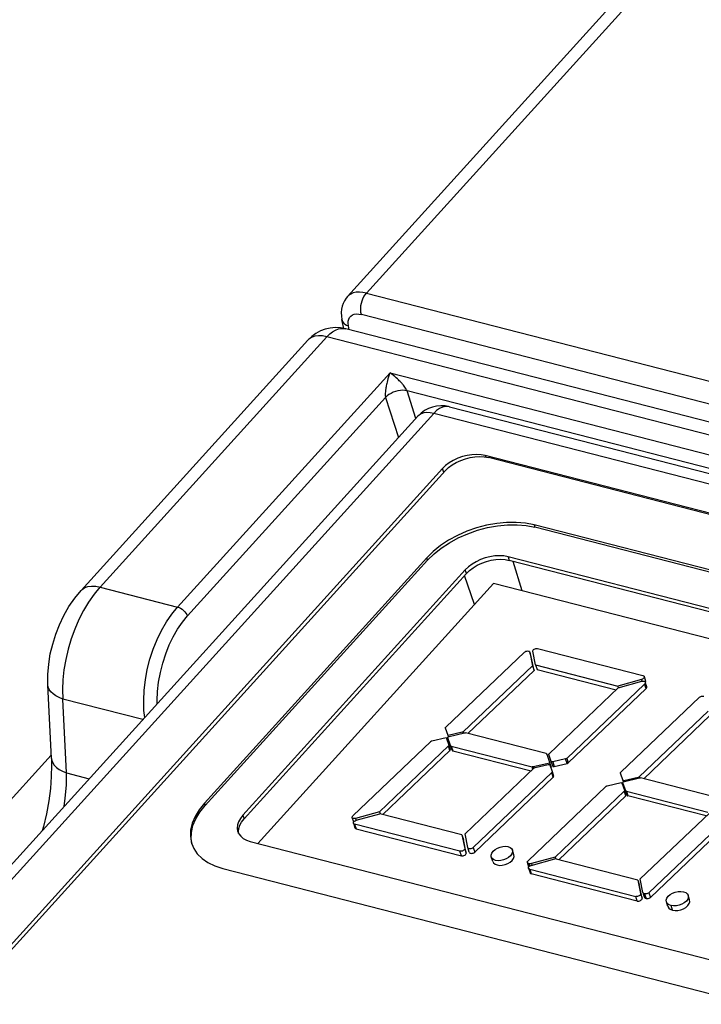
# Model space of a CAD drawing. Extents: x -4139 to -1089, y -1564 to 1941.
# Tile 59 of 160: x -1356 to -1335, y -532 to -501. Entities that reach past the tile are written whole.
import ezdxf

# ---------------------------------------------------------------- set-up
doc = ezdxf.new("R2010")
doc.units = 0
doc.header["$LTSCALE"] = 23.1
for name, color, linetype in [('01_DISPLAYCASE_3_1_AM_0', 7, 'CONTINUOUS'), ('03_IOCASE_4_1_AM_0', 7, 'CONTINUOUS'), ('LED_6_1_AM_0', 7, 'CONTINUOUS'), ('R911330333_FOLIE_3_1_AM_0', 7, 'CONTINUOUS'), ('SE5M-TOP-COVER-P1-A__4_1_1', 7, 'CONTINUOUS'), ('X610_37_IO_BASE-20150120_3', 7, 'CONTINUOUS')]:
    doc.layers.add(name, color=color, linetype=linetype)

msp = doc.modelspace()

# ---------------------------------------------------------------- linework, layer by layer
at = {"layer": '01_DISPLAYCASE_3_1_AM_0', "color": 7}
for p, q in [((-1342.547, -513.01), (-1301.406, -523.595)), ((-1343.537, -513.307), (-1370.206, -542.749)), ((-1304.672, -524), (-1341.414, -514.546)), ((-1342.666, -514.866), (-1342.765, -514.961)), ((-1342.765, -514.961), (-1366.979, -541.693))]:
    msp.add_line(p, q, dxfattribs=at)
at = {"layer": '01_DISPLAYCASE_3_1_AM_0', "color": 2}
for p, q in [((-1343.041, -513.219), (-1369.71, -542.661)), ((-1302.505, -523.649), (-1343.041, -513.219)), ((-1341.414, -514.546), (-1341.398, -514.595)), ((-1342.725, -515.085), (-1342.765, -514.961)), ((-1340.549, -517.881), (-1340.267, -518.805)), ((-1341.758, -519.242), (-1342.067, -518.332))]:
    msp.add_line(p, q, dxfattribs=at)
for points in [[(-1342.547, -513.01), (-1342.571, -513.005), (-1342.663, -513), (-1342.758, -513.021), (-1342.855, -513.065), (-1342.95, -513.132), (-1343.041, -513.219)], [(-1343.041, -513.219), (-1343.151, -513.198), (-1343.254, -513.193), (-1343.348, -513.204), (-1343.431, -513.23), (-1343.5, -513.272), (-1343.537, -513.307)]]:
    msp.add_lwpolyline(points, dxfattribs=at)
at = {"layer": '01_DISPLAYCASE_3_1_AM_0', "color": 7}
msp.add_lwpolyline([(-1341.414, -514.546), (-1341.547, -514.522), (-1341.687, -514.513), (-1341.835, -514.521), (-1341.986, -514.545), (-1342.137, -514.583), (-1342.284, -514.636), (-1342.424, -514.702), (-1342.553, -514.779), (-1342.666, -514.866)], dxfattribs=at)
msp.add_arc((-1342.796, -513.978), 1, 75.5709, 137.829, dxfattribs=at)
at = {"layer": '03_IOCASE_4_1_AM_0', "color": 2}
for p, q in [((-1346.405, -510.805), (-1353.552, -518.694)), ((-1278.052, -528.392), (-1346.405, -510.805)), ((-1351.107, -519.323), (-1344.416, -511.937)), ((-1344.416, -511.937), (-1280.951, -528.266)), ((-1344.556, -512.714), (-1350.798, -519.606)), ((-1344.556, -512.714), (-1344.148, -513.981)), ((-1343.601, -513.376), (-1343.88, -512.507)), ((-1300.291, -523.722), (-1343.88, -512.507)), ((-1353.552, -518.694), (-1351.107, -519.323)), ((-1354.607, -524.55), (-1354.719, -522.226)), ((-1352.203, -522.873), (-1354.719, -522.226)), ((-1354.607, -524.55), (-1353.889, -524.735))]:
    msp.add_line(p, q, dxfattribs=at)
at = {"layer": '03_IOCASE_4_1_AM_0', "color": 7}
for p, q in [((-1277.459, -528.14), (-1345.813, -510.553)), ((-1354.148, -518.799), (-1347.001, -510.91)), ((-1353.552, -518.694), (-1353.557, -518.7)), ((-1355.084, -524.096), (-1355.195, -521.771))]:
    msp.add_line(p, q, dxfattribs=at)
at = {"layer": '03_IOCASE_4_1_AM_0', "color": 2}
for points in [[(-1346.405, -510.805), (-1346.317, -510.717), (-1346.224, -510.646), (-1346.13, -510.592), (-1346.036, -510.557), (-1345.943, -510.541), (-1345.853, -510.545), (-1345.813, -510.553)], [(-1346.405, -510.805), (-1346.542, -510.779), (-1346.67, -510.773), (-1346.785, -510.788), (-1346.886, -510.824), (-1346.97, -510.879), (-1347.001, -510.91)], [(-1344.416, -511.937), (-1344.442, -512.007), (-1344.463, -512.072), (-1344.481, -512.131), (-1344.496, -512.183), (-1344.509, -512.231), (-1344.519, -512.275), (-1344.528, -512.314), (-1344.535, -512.35), (-1344.541, -512.382), (-1344.547, -512.412), (-1344.551, -512.439)], [(-1343.88, -512.507), (-1343.892, -512.48), (-1343.906, -512.452), (-1343.924, -512.424), (-1343.945, -512.394), (-1343.97, -512.362), (-1343.993, -512.332), (-1344.007, -512.315), (-1344.021, -512.3), (-1344.037, -512.281), (-1344.056, -512.261), (-1344.076, -512.239), (-1344.098, -512.216), (-1344.124, -512.19), (-1344.152, -512.162), (-1344.185, -512.132), (-1344.221, -512.098), (-1344.261, -512.062), (-1344.307, -512.023), (-1344.359, -511.981), (-1344.416, -511.937)], [(-1344.551, -512.439), (-1344.557, -512.483), (-1344.56, -512.506), (-1344.563, -512.543), (-1344.566, -512.584), (-1344.566, -512.62), (-1344.565, -512.654), (-1344.561, -512.686), (-1344.556, -512.714)], [(-1343.88, -512.507), (-1343.945, -512.496), (-1344.015, -512.493), (-1344.089, -512.498), (-1344.165, -512.51), (-1344.24, -512.529), (-1344.314, -512.556), (-1344.384, -512.588), (-1344.449, -512.626), (-1344.506, -512.668), (-1344.556, -512.714)], [(-1354.147, -518.799), (-1354.116, -518.768), (-1354.032, -518.713), (-1353.932, -518.678), (-1353.817, -518.663), (-1353.689, -518.668), (-1353.552, -518.694)], [(-1351.98, -520.968), (-1351.877, -520.652), (-1351.755, -520.348), (-1351.615, -520.059), (-1351.46, -519.79), (-1351.289, -519.544), (-1351.107, -519.323)], [(-1351.107, -519.323), (-1351.06, -519.339), (-1351.012, -519.363), (-1350.965, -519.394), (-1350.921, -519.43), (-1350.88, -519.472), (-1350.846, -519.516), (-1350.818, -519.561), (-1350.798, -519.606)], [(-1352.144, -522.808), (-1352.167, -522.587), (-1352.175, -522.272), (-1352.16, -521.948), (-1352.122, -521.62), (-1352.062, -521.292), (-1351.98, -520.968)], [(-1354.719, -522.226), (-1354.836, -522.179), (-1354.939, -522.124), (-1355.027, -522.062), (-1355.097, -521.994), (-1355.149, -521.922), (-1355.182, -521.846), (-1355.195, -521.772)], [(-1355.084, -524.096), (-1355.074, -524.162), (-1355.043, -524.238), (-1354.992, -524.311), (-1354.923, -524.38), (-1354.835, -524.444), (-1354.729, -524.501), (-1354.608, -524.55)], [(-1354.685, -525.613), (-1354.646, -525.352), (-1354.613, -524.943), (-1354.607, -524.55)]]:
    msp.add_lwpolyline(points, dxfattribs=at)
at = {"layer": '03_IOCASE_4_1_AM_0', "color": 7}
for points in [[(-1355.195, -521.772), (-1355.196, -521.448), (-1355.169, -521.124), (-1355.118, -520.804), (-1355.043, -520.49), (-1354.946, -520.182), (-1354.829, -519.882), (-1354.691, -519.591), (-1354.531, -519.312), (-1354.35, -519.047), (-1354.147, -518.8)], [(-1353.557, -518.7), (-1353.74, -518.921), (-1353.912, -519.165), (-1354.072, -519.431), (-1354.218, -519.716), (-1354.349, -520.017), (-1354.463, -520.33)], [(-1351.576, -521.089), (-1351.481, -520.796), (-1351.371, -520.52), (-1351.246, -520.26), (-1351.108, -520.019), (-1350.959, -519.802), (-1350.798, -519.606)], [(-1354.463, -520.33), (-1354.559, -520.652), (-1354.634, -520.976), (-1354.688, -521.3), (-1354.72, -521.618), (-1354.73, -521.928), (-1354.719, -522.226)], [(-1351.752, -522.375), (-1351.754, -522.272), (-1351.741, -521.983), (-1351.706, -521.688), (-1351.652, -521.391), (-1351.576, -521.089)], [(-1355.084, -524.096), (-1355.078, -524.31), (-1355.086, -524.669), (-1355.115, -525.046), (-1355.167, -525.437), (-1355.241, -525.839), (-1355.338, -526.246), (-1355.375, -526.376)]]:
    msp.add_lwpolyline(points, dxfattribs=at)
msp.add_arc((-1346.112, -511.715), 1.2, 75.5709, 137.829, dxfattribs=at)
at = {"layer": 'LED_6_1_AM_0', "color": 7}
for p, q in [((-1348.58, -526.773), (-1341.155, -518.577)), ((-1310.937, -526.352), (-1341.155, -518.577)), ((-1342.661, -523.111), (-1340.185, -520.748)), ((-1340.015, -520.747), (-1339.927, -521.176)), ((-1339.968, -520.893), (-1340.015, -520.747)), ((-1339.919, -520.72), (-1339.917, -520.701)), ((-1339.831, -521.149), (-1339.919, -520.72)), ((-1339.766, -520.631), (-1336.45, -521.485)), ((-1339.88, -521.321), (-1339.968, -520.893)), ((-1339.927, -521.176), (-1342.107, -523.256)), ((-1341.963, -523.309), (-1339.88, -521.321)), ((-1339.927, -521.176), (-1339.88, -521.321)), ((-1339.831, -521.149), (-1337.243, -521.815)), ((-1339.831, -521.149), (-1339.784, -521.295)), ((-1339.784, -521.295), (-1337.295, -521.935)), ((-1336.494, -521.606), (-1337.243, -521.815)), ((-1337.231, -521.874), (-1336.482, -521.665)), ((-1336.465, -521.595), (-1336.494, -521.606)), ((-1336.476, -521.663), (-1336.494, -521.606)), ((-1336.411, -521.516), (-1336.364, -521.662)), ((-1336.401, -521.667), (-1336.384, -521.678)), ((-1336.384, -521.678), (-1336.374, -521.694)), ((-1336.362, -521.67), (-1336.364, -521.662)), ((-1339.404, -523.949), (-1337.231, -521.874)), ((-1336.395, -521.75), (-1338.85, -524.093)), ((-1338.803, -524.239), (-1336.348, -521.896)), ((-1337.243, -521.815), (-1337.225, -521.872)), ((-1336.327, -521.84), (-1336.364, -521.725)), ((-1337.144, -524.53), (-1334.668, -522.168)), ((-1334.389, -522.601), (-1336.569, -524.681)), ((-1336.425, -524.734), (-1334.342, -522.746)), ((-1342.587, -523.377), (-1342.671, -523.139)), ((-1345.585, -525.902), (-1343.13, -523.559)), ((-1343.097, -523.541), (-1342.65, -523.437)), ((-1342.65, -523.437), (-1342.566, -523.675)), ((-1342.507, -523.693), (-1342.594, -523.446)), ((-1342.14, -523.273), (-1342.587, -523.377)), ((-1342.575, -523.413), (-1342.587, -523.377)), ((-1342.563, -523.404), (-1342.549, -523.4)), ((-1342.549, -523.4), (-1342.073, -523.289)), ((-1342.13, -523.307), (-1342.141, -523.273)), ((-1339.499, -523.943), (-1342.043, -523.288)), ((-1342.576, -523.704), (-1344.75, -525.778)), ((-1344.639, -525.863), (-1342.529, -523.849)), ((-1342.566, -523.675), (-1342.519, -523.821)), ((-1342.46, -523.838), (-1342.507, -523.693)), ((-1342.487, -523.708), (-1339.938, -524.364)), ((-1342.44, -523.854), (-1339.971, -524.489)), ((-1339.479, -523.958), (-1339.38, -524.241)), ((-1339.475, -523.971), (-1339.479, -523.958)), ((-1339.339, -524.191), (-1339.415, -523.977)), ((-1339.335, -524.197), (-1339.339, -524.191)), ((-1339.329, -524.202), (-1339.335, -524.197)), ((-1338.884, -524.111), (-1339.289, -524.205)), ((-1338.837, -524.257), (-1338.884, -524.111)), ((-1342.054, -526.477), (-1339.874, -524.397)), ((-1339.38, -524.241), (-1339.907, -524.364)), ((-1339.841, -524.379), (-1339.435, -524.285)), ((-1339.395, -524.288), (-1339.389, -524.293)), ((-1339.389, -524.293), (-1339.385, -524.299)), ((-1339.385, -524.299), (-1339.31, -524.513)), ((-1339.333, -524.386), (-1339.38, -524.241)), ((-1339.353, -524.391), (-1339.333, -524.386)), ((-1339.292, -524.336), (-1339.289, -524.343)), ((-1339.255, -524.353), (-1339.242, -524.351)), ((-1339.242, -524.351), (-1338.837, -524.257)), ((-1339.32, -524.542), (-1341.796, -526.904)), ((-1341.749, -527.05), (-1339.273, -524.687)), ((-1339.31, -524.513), (-1339.263, -524.659)), ((-1337.07, -524.797), (-1337.154, -524.559)), ((-1337.052, -524.793), (-1337.07, -524.797)), ((-1337.058, -524.832), (-1337.07, -524.797)), ((-1337.049, -524.802), (-1337.052, -524.793)), ((-1337.041, -524.827), (-1337.052, -524.793)), ((-1336.602, -524.698), (-1337.049, -524.802)), ((-1337.041, -524.828), (-1337.049, -524.802)), ((-1337.047, -524.824), (-1337.032, -524.819)), ((-1337.032, -524.819), (-1336.556, -524.708)), ((-1336.595, -524.721), (-1336.602, -524.698)), ((-1333.961, -525.368), (-1336.526, -524.708)), ((-1340.068, -527.321), (-1337.613, -524.978)), ((-1337.038, -525.129), (-1339.212, -527.203)), ((-1337.58, -524.961), (-1337.133, -524.857)), ((-1337.133, -524.857), (-1337.13, -524.866)), ((-1337.13, -524.866), (-1337.112, -524.862)), ((-1337.112, -524.862), (-1337.028, -525.1)), ((-1336.99, -525.112), (-1337.077, -524.865)), ((-1337.028, -525.1), (-1336.981, -525.246)), ((-1336.943, -525.258), (-1336.99, -525.112)), ((-1336.97, -525.128), (-1334.4, -525.789)), ((-1339.101, -527.288), (-1336.991, -525.274)), ((-1336.951, -525.235), (-1336.943, -525.258)), ((-1334.454, -525.909), (-1336.923, -525.273)), ((-1345.56, -526.104), (-1345.607, -525.958)), ((-1345.597, -525.974), (-1345.606, -525.958)), ((-1345.601, -525.922), (-1345.585, -525.902)), ((-1345.58, -525.985), (-1345.597, -525.974)), ((-1345.54, -526.072), (-1345.516, -526.058)), ((-1345.516, -526.058), (-1345.487, -526.046)), ((-1344.75, -525.778), (-1345.499, -525.987)), ((-1345.487, -526.046), (-1344.738, -525.838)), ((-1344.75, -525.778), (-1344.731, -525.835)), ((-1342.15, -526.503), (-1344.738, -525.838)), ((-1336.537, -527.896), (-1334.357, -525.816)), ((-1333.782, -525.967), (-1336.258, -528.329)), ((-1345.56, -526.167), (-1345.523, -526.282)), ((-1342.214, -527.021), (-1345.531, -526.167)), ((-1345.484, -526.313), (-1342.167, -527.167)), ((-1336.211, -528.475), (-1333.735, -526.112)), ((-1342.15, -526.503), (-1342.062, -526.932)), ((-1342.15, -526.503), (-1342.103, -526.649)), ((-1342.015, -527.078), (-1342.103, -526.649)), ((-1341.966, -526.905), (-1342.054, -526.477)), ((-1342.062, -526.932), (-1342.063, -526.951)), ((-1341.919, -527.051), (-1341.966, -526.905)), ((-1340.515, -527.132), (-1340.562, -526.986)), ((-1341.181, -527.346), (-1341.228, -527.201)), ((-1339.97, -527.466), (-1339.221, -527.257)), ((-1339.212, -527.203), (-1339.961, -527.412)), ((-1336.612, -527.928), (-1339.221, -527.257)), ((-1339.212, -527.203), (-1339.192, -527.264)), ((-1340.043, -527.523), (-1340.09, -527.378)), ((-1340.08, -527.393), (-1340.089, -527.378)), ((-1340.084, -527.341), (-1340.068, -527.321)), ((-1340.063, -527.404), (-1340.08, -527.393)), ((-1340.039, -527.411), (-1340.063, -527.404)), ((-1340.053, -527.556), (-1340.006, -527.702)), ((-1340.017, -527.481), (-1340.039, -527.411)), ((-1340.028, -527.415), (-1340.039, -527.411)), ((-1340.023, -527.492), (-1339.999, -527.477)), ((-1340.014, -527.587), (-1336.676, -528.446)), ((-1339.999, -527.477), (-1339.97, -527.466)), ((-1336.629, -528.591), (-1339.967, -527.733)), ((-1336.449, -528.325), (-1336.537, -527.896)), ((-1336.612, -527.928), (-1336.524, -528.357)), ((-1336.612, -527.928), (-1336.565, -528.074)), ((-1336.477, -528.503), (-1336.565, -528.074)), ((-1336.534, -528.395), (-1336.549, -528.412)), ((-1336.402, -528.471), (-1336.433, -528.374)), ((-1336.398, -528.362), (-1336.351, -528.508)), ((-1334.977, -528.556), (-1335.024, -528.411)), ((-1335.664, -528.766), (-1335.711, -528.62)), ((-1335.516, -528.878), (-1335.563, -528.732))]:
    msp.add_line(p, q, dxfattribs=at)
at = {"layer": 'LED_6_1_AM_0', "color": 2}
for p, q in [((-1336.348, -521.896), (-1336.395, -521.75)), ((-1342.107, -523.256), (-1342.094, -523.295)), ((-1342.529, -523.849), (-1342.576, -523.704)), ((-1342.487, -523.708), (-1342.44, -523.854)), ((-1339.292, -524.336), (-1339.339, -524.191)), ((-1338.85, -524.093), (-1338.803, -524.239)), ((-1339.915, -524.436), (-1339.938, -524.364)), ((-1339.907, -524.364), (-1339.895, -524.403)), ((-1339.289, -524.205), (-1339.242, -524.351)), ((-1339.273, -524.687), (-1339.32, -524.542)), ((-1336.569, -524.681), (-1336.559, -524.709)), ((-1336.991, -525.274), (-1337.038, -525.129)), ((-1336.97, -525.128), (-1336.923, -525.273)), ((-1345.499, -525.987), (-1345.481, -526.044)), ((-1345.531, -526.167), (-1345.484, -526.313)), ((-1342.062, -526.932), (-1342.015, -527.078)), ((-1341.796, -526.904), (-1341.749, -527.05)), ((-1342.167, -527.167), (-1342.214, -527.021)), ((-1340.014, -527.587), (-1339.967, -527.733)), ((-1339.961, -527.412), (-1339.946, -527.458)), ((-1336.629, -528.591), (-1336.676, -528.446)), ((-1336.524, -528.357), (-1336.477, -528.503)), ((-1336.258, -528.329), (-1336.211, -528.475))]:
    msp.add_line(p, q, dxfattribs=at)
at = {"layer": 'LED_6_1_AM_0', "color": 7}
for points in [[(-1340.185, -520.748), (-1340.162, -520.731), (-1340.138, -520.719), (-1340.11, -520.711), (-1340.083, -520.709), (-1340.059, -520.711), (-1340.038, -520.718), (-1340.023, -520.73), (-1340.015, -520.747)], [(-1339.917, -520.701), (-1339.909, -520.683), (-1339.893, -520.665), (-1339.872, -520.65)], [(-1339.872, -520.65), (-1339.847, -520.638), (-1339.82, -520.631), (-1339.793, -520.628), (-1339.766, -520.631)], [(-1336.482, -521.665), (-1336.451, -521.66), (-1336.424, -521.661), (-1336.401, -521.667)], [(-1336.411, -521.516), (-1336.409, -521.525), (-1336.412, -521.543), (-1336.423, -521.562), (-1336.441, -521.58), (-1336.465, -521.595)], [(-1336.45, -521.485), (-1336.428, -521.495), (-1336.414, -521.508), (-1336.411, -521.516)], [(-1336.374, -521.694), (-1336.373, -521.711), (-1336.38, -521.73), (-1336.395, -521.75)], [(-1336.372, -521.701), (-1336.365, -521.689), (-1336.362, -521.67)], [(-1336.348, -521.896), (-1336.333, -521.876), (-1336.326, -521.857), (-1336.327, -521.84)], [(-1334.668, -522.168), (-1334.647, -522.152), (-1334.625, -522.14), (-1334.6, -522.132), (-1334.574, -522.128), (-1334.55, -522.129), (-1334.528, -522.135)], [(-1342.671, -523.139), (-1342.672, -523.135), (-1342.672, -523.13), (-1342.671, -523.125), (-1342.668, -523.12), (-1342.665, -523.115), (-1342.661, -523.111)], [(-1342.107, -523.256), (-1342.111, -523.259), (-1342.116, -523.263), (-1342.121, -523.266), (-1342.127, -523.269), (-1342.133, -523.271), (-1342.14, -523.273)], [(-1343.13, -523.559), (-1343.126, -523.555), (-1343.121, -523.552), (-1343.115, -523.548), (-1343.11, -523.546), (-1343.104, -523.543), (-1343.097, -523.541)], [(-1342.594, -523.446), (-1342.595, -523.437), (-1342.592, -523.428), (-1342.585, -523.419), (-1342.575, -523.411), (-1342.563, -523.404)], [(-1342.073, -523.289), (-1342.068, -523.288), (-1342.063, -523.287), (-1342.057, -523.287), (-1342.052, -523.287), (-1342.047, -523.287), (-1342.043, -523.288)], [(-1342.566, -523.675), (-1342.565, -523.68), (-1342.565, -523.684), (-1342.566, -523.689), (-1342.569, -523.694), (-1342.572, -523.699), (-1342.576, -523.704)], [(-1342.529, -523.849), (-1342.525, -523.845), (-1342.522, -523.84), (-1342.519, -523.835), (-1342.518, -523.83), (-1342.518, -523.825), (-1342.519, -523.821)], [(-1342.487, -523.708), (-1342.492, -523.706), (-1342.496, -523.704), (-1342.5, -523.702), (-1342.503, -523.699), (-1342.505, -523.696), (-1342.507, -523.693)], [(-1342.46, -523.838), (-1342.458, -523.841), (-1342.456, -523.844), (-1342.453, -523.847), (-1342.449, -523.85), (-1342.445, -523.852), (-1342.44, -523.854)], [(-1339.499, -523.943), (-1339.494, -523.944), (-1339.49, -523.947), (-1339.486, -523.949), (-1339.483, -523.952), (-1339.481, -523.955), (-1339.479, -523.958)], [(-1339.415, -523.977), (-1339.416, -523.973), (-1339.416, -523.968), (-1339.415, -523.963), (-1339.412, -523.958), (-1339.409, -523.953), (-1339.404, -523.949)], [(-1338.85, -524.093), (-1338.855, -524.097), (-1338.86, -524.101), (-1338.865, -524.104), (-1338.871, -524.107), (-1338.877, -524.109), (-1338.884, -524.111)], [(-1339.907, -524.364), (-1339.913, -524.365), (-1339.918, -524.365), (-1339.923, -524.366), (-1339.929, -524.365), (-1339.933, -524.365), (-1339.938, -524.364)], [(-1339.874, -524.397), (-1339.87, -524.393), (-1339.865, -524.389), (-1339.859, -524.386), (-1339.854, -524.383), (-1339.847, -524.381), (-1339.841, -524.379)], [(-1339.435, -524.285), (-1339.424, -524.283), (-1339.413, -524.283), (-1339.403, -524.285), (-1339.395, -524.288)], [(-1339.289, -524.205), (-1339.301, -524.207), (-1339.311, -524.207), (-1339.321, -524.206), (-1339.329, -524.202)], [(-1339.289, -524.343), (-1339.283, -524.347), (-1339.275, -524.351), (-1339.266, -524.353), (-1339.255, -524.353)], [(-1338.837, -524.257), (-1338.831, -524.255), (-1338.824, -524.252), (-1338.818, -524.25), (-1338.813, -524.246), (-1338.808, -524.243), (-1338.803, -524.239)], [(-1339.31, -524.513), (-1339.309, -524.517), (-1339.309, -524.522), (-1339.31, -524.527), (-1339.312, -524.532), (-1339.316, -524.537), (-1339.32, -524.542)], [(-1339.273, -524.687), (-1339.269, -524.683), (-1339.265, -524.678), (-1339.263, -524.673), (-1339.262, -524.668), (-1339.262, -524.663), (-1339.263, -524.659)], [(-1337.154, -524.559), (-1337.155, -524.554), (-1337.155, -524.55), (-1337.154, -524.545), (-1337.151, -524.54), (-1337.148, -524.535), (-1337.144, -524.53)], [(-1336.569, -524.681), (-1336.573, -524.684), (-1336.578, -524.688), (-1336.583, -524.691), (-1336.589, -524.694), (-1336.595, -524.696), (-1336.602, -524.698)], [(-1336.556, -524.708), (-1336.551, -524.707), (-1336.546, -524.707), (-1336.54, -524.706), (-1336.535, -524.706), (-1336.53, -524.707), (-1336.526, -524.708)], [(-1337.613, -524.978), (-1337.609, -524.975), (-1337.604, -524.971), (-1337.598, -524.968), (-1337.593, -524.965), (-1337.587, -524.963), (-1337.58, -524.961)], [(-1337.077, -524.865), (-1337.078, -524.857), (-1337.075, -524.848), (-1337.069, -524.839)], [(-1337.069, -524.839), (-1337.059, -524.831), (-1337.047, -524.824)], [(-1337.028, -525.1), (-1337.027, -525.105), (-1337.027, -525.109), (-1337.028, -525.114), (-1337.03, -525.119), (-1337.034, -525.124), (-1337.038, -525.129)], [(-1336.97, -525.128), (-1336.975, -525.126), (-1336.979, -525.124), (-1336.983, -525.121), (-1336.986, -525.118), (-1336.988, -525.115), (-1336.99, -525.112)], [(-1336.991, -525.274), (-1336.987, -525.27), (-1336.983, -525.265), (-1336.981, -525.26), (-1336.98, -525.255), (-1336.98, -525.25), (-1336.981, -525.246)], [(-1336.943, -525.258), (-1336.941, -525.261), (-1336.939, -525.264), (-1336.936, -525.267), (-1336.932, -525.27), (-1336.928, -525.272), (-1336.923, -525.273)], [(-1345.606, -525.958), (-1345.608, -525.941), (-1345.601, -525.922)], [(-1345.499, -525.987), (-1345.53, -525.992), (-1345.557, -525.991), (-1345.58, -525.985)], [(-1345.57, -526.136), (-1345.572, -526.128), (-1345.569, -526.109)], [(-1345.531, -526.167), (-1345.553, -526.158), (-1345.566, -526.145), (-1345.57, -526.136)], [(-1345.569, -526.109), (-1345.558, -526.09), (-1345.54, -526.072)], [(-1345.523, -526.282), (-1345.519, -526.29), (-1345.506, -526.303), (-1345.484, -526.313)], [(-1342.063, -526.951), (-1342.072, -526.97), (-1342.087, -526.987), (-1342.109, -527.003)], [(-1341.796, -526.904), (-1341.819, -526.921), (-1341.843, -526.933), (-1341.87, -526.941), (-1341.897, -526.944), (-1341.922, -526.941), (-1341.943, -526.934), (-1341.957, -526.922), (-1341.966, -526.905)], [(-1341.172, -527.022), (-1341.108, -526.966), (-1341.035, -526.923), (-1340.951, -526.89), (-1340.864, -526.87), (-1340.778, -526.866), (-1340.7, -526.876), (-1340.635, -526.902), (-1340.587, -526.94), (-1340.562, -526.986)], [(-1340.562, -526.986), (-1340.557, -527.045), (-1340.576, -527.103), (-1340.618, -527.165)], [(-1342.109, -527.003), (-1342.134, -527.014), (-1342.161, -527.022), (-1342.188, -527.024), (-1342.214, -527.021)], [(-1342.167, -527.167), (-1342.141, -527.169), (-1342.114, -527.167), (-1342.087, -527.16), (-1342.062, -527.148), (-1342.04, -527.133), (-1342.025, -527.115), (-1342.016, -527.097), (-1342.015, -527.078)], [(-1341.919, -527.051), (-1341.91, -527.068), (-1341.896, -527.079), (-1341.875, -527.087), (-1341.85, -527.089), (-1341.823, -527.087), (-1341.796, -527.079), (-1341.772, -527.067), (-1341.749, -527.05)], [(-1341.228, -527.201), (-1341.233, -527.142), (-1341.214, -527.084), (-1341.172, -527.022)], [(-1340.618, -527.165), (-1340.682, -527.22), (-1340.755, -527.264), (-1340.838, -527.297), (-1340.926, -527.316), (-1341.012, -527.321), (-1341.09, -527.31), (-1341.155, -527.284), (-1341.202, -527.246), (-1341.228, -527.201)], [(-1340.571, -527.31), (-1340.529, -527.249), (-1340.51, -527.191), (-1340.515, -527.132)], [(-1341.181, -527.346), (-1341.156, -527.391), (-1341.109, -527.429), (-1341.045, -527.455), (-1340.967, -527.466), (-1340.881, -527.462), (-1340.793, -527.443), (-1340.708, -527.41), (-1340.635, -527.366), (-1340.571, -527.31)], [(-1340.089, -527.378), (-1340.091, -527.36), (-1340.084, -527.341)], [(-1340.053, -527.556), (-1340.055, -527.547), (-1340.052, -527.528)], [(-1340.014, -527.587), (-1340.036, -527.577), (-1340.049, -527.564), (-1340.053, -527.556)], [(-1340.052, -527.528), (-1340.041, -527.509), (-1340.023, -527.492)], [(-1339.961, -527.412), (-1339.975, -527.415), (-1339.989, -527.417), (-1340.003, -527.418), (-1340.016, -527.417), (-1340.028, -527.415)], [(-1340.006, -527.701), (-1340.002, -527.71), (-1339.989, -527.723), (-1339.967, -527.733)], [(-1336.549, -528.412), (-1336.57, -528.427), (-1336.596, -528.439), (-1336.623, -528.447), (-1336.65, -528.449), (-1336.676, -528.446)], [(-1336.629, -528.591), (-1336.603, -528.594), (-1336.576, -528.592), (-1336.549, -528.585), (-1336.523, -528.573), (-1336.502, -528.558), (-1336.487, -528.54), (-1336.478, -528.522), (-1336.477, -528.503)], [(-1336.524, -528.357), (-1336.525, -528.376), (-1336.534, -528.395)], [(-1336.398, -528.362), (-1336.411, -528.359), (-1336.423, -528.355), (-1336.432, -528.349), (-1336.44, -528.342), (-1336.446, -528.334), (-1336.449, -528.325)], [(-1336.402, -528.471), (-1336.399, -528.48), (-1336.393, -528.488), (-1336.385, -528.495), (-1336.376, -528.501), (-1336.364, -528.505), (-1336.351, -528.508)], [(-1336.258, -528.329), (-1336.278, -528.345), (-1336.301, -528.356), (-1336.326, -528.364), (-1336.352, -528.368), (-1336.375, -528.368), (-1336.398, -528.362)], [(-1336.351, -528.508), (-1336.328, -528.513), (-1336.305, -528.514)], [(-1336.305, -528.514), (-1336.279, -528.51), (-1336.254, -528.502), (-1336.231, -528.49), (-1336.211, -528.475)], [(-1335.711, -528.62), (-1335.716, -528.563), (-1335.697, -528.504), (-1335.655, -528.442)], [(-1335.655, -528.442), (-1335.59, -528.385), (-1335.515, -528.341), (-1335.429, -528.308), (-1335.339, -528.289), (-1335.254, -528.286), (-1335.171, -528.299)], [(-1335.171, -528.299), (-1335.101, -528.325), (-1335.052, -528.362), (-1335.024, -528.411)], [(-1335.024, -528.411), (-1335.019, -528.468), (-1335.037, -528.527), (-1335.08, -528.59)], [(-1335.563, -528.732), (-1335.634, -528.706), (-1335.683, -528.669), (-1335.711, -528.62)], [(-1335.664, -528.766), (-1335.636, -528.814), (-1335.587, -528.851), (-1335.516, -528.878)], [(-1335.08, -528.59), (-1335.145, -528.646), (-1335.22, -528.69), (-1335.306, -528.723), (-1335.396, -528.742), (-1335.481, -528.745), (-1335.563, -528.732)], [(-1335.516, -528.878), (-1335.434, -528.891), (-1335.349, -528.888), (-1335.259, -528.869), (-1335.173, -528.836), (-1335.098, -528.792), (-1335.033, -528.735)], [(-1335.033, -528.735), (-1334.99, -528.673), (-1334.972, -528.614), (-1334.977, -528.557)]]:
    msp.add_lwpolyline(points, dxfattribs=at)
at = {"layer": 'R911330333_FOLIE_3_1_AM_0', "color": 7}
for p, q in [((-1304.751, -524.018), (-1341.319, -514.61)), ((-1342.67, -515.025), (-1366.827, -541.693)), ((-1310.21, -524.369), (-1339.878, -516.735)), ((-1310.185, -524.445), (-1339.854, -516.811)), ((-1343.257, -517.773), (-1350.263, -525.507)), ((-1343.233, -517.849), (-1350.239, -525.583)), ((-1340.695, -517.739), (-1340.828, -517.715)), ((-1340.791, -517.829), (-1340.658, -517.853)), ((-1311.026, -525.373), (-1340.695, -517.739)), ((-1310.989, -525.486), (-1340.658, -517.853)), ((-1342.046, -518.154), (-1349.052, -525.889)), ((-1342.009, -518.268), (-1349.015, -526.002)), ((-1342.009, -518.268), (-1341.91, -518.172)), ((-1349.184, -526.306), (-1349.15, -526.204)), ((-1350.665, -526.784), (-1350.601, -526.933)), ((-1348.822, -526.711), (-1319.153, -534.345)), ((-1349.687, -527.563), (-1320.018, -535.197))]:
    msp.add_line(p, q, dxfattribs=at)
at = {"layer": 'R911330333_FOLIE_3_1_AM_0', "color": 2}
for p, q in [((-1339.878, -516.735), (-1339.854, -516.811)), ((-1343.233, -517.849), (-1343.257, -517.773)), ((-1340.695, -517.739), (-1340.658, -517.853)), ((-1342.009, -518.268), (-1342.046, -518.154)), ((-1350.263, -525.507), (-1350.239, -525.583)), ((-1349.052, -525.889), (-1349.015, -526.002))]:
    msp.add_line(p, q, dxfattribs=at)
at = {"layer": 'R911330333_FOLIE_3_1_AM_0', "color": 7}
for points in [[(-1342.67, -515.025), (-1342.571, -514.929), (-1342.458, -514.843), (-1342.329, -514.766), (-1342.189, -514.7), (-1342.042, -514.647), (-1341.891, -514.608), (-1341.74, -514.585), (-1341.592, -514.577), (-1341.452, -514.585), (-1341.319, -514.61)], [(-1339.878, -516.735), (-1340.152, -516.682), (-1340.44, -516.656), (-1340.744, -516.658), (-1341.056, -516.688), (-1341.373, -516.745), (-1341.687, -516.828), (-1341.995, -516.936), (-1342.29, -517.067), (-1342.569, -517.219), (-1342.826, -517.389), (-1343.055, -517.573), (-1343.257, -517.773)], [(-1343.233, -517.849), (-1343.03, -517.649), (-1342.802, -517.465), (-1342.545, -517.295), (-1342.266, -517.143), (-1341.97, -517.012), (-1341.663, -516.904), (-1341.348, -516.821), (-1341.032, -516.764), (-1340.719, -516.734), (-1340.415, -516.732), (-1340.128, -516.757), (-1339.854, -516.811)], [(-1340.828, -517.715), (-1340.967, -517.706), (-1341.116, -517.714), (-1341.267, -517.738), (-1341.418, -517.776), (-1341.565, -517.829), (-1341.705, -517.895), (-1341.833, -517.972), (-1341.947, -518.059), (-1342.046, -518.154)], [(-1341.91, -518.172), (-1341.797, -518.086), (-1341.668, -518.009), (-1341.528, -517.943), (-1341.381, -517.89), (-1341.23, -517.851), (-1341.079, -517.828), (-1340.931, -517.82), (-1340.791, -517.829)], [(-1350.263, -525.507), (-1350.431, -525.716), (-1350.559, -525.926), (-1350.649, -526.139), (-1350.699, -526.35), (-1350.707, -526.555), (-1350.675, -526.75), (-1350.665, -526.784)], [(-1350.658, -526.783), (-1350.683, -526.631), (-1350.675, -526.426), (-1350.625, -526.215), (-1350.535, -526.002), (-1350.406, -525.792), (-1350.239, -525.583)], [(-1349.052, -525.889), (-1349.131, -525.99), (-1349.187, -526.09)], [(-1349.15, -526.204), (-1349.094, -526.103), (-1349.015, -526.002)], [(-1349.187, -526.09), (-1349.22, -526.192), (-1349.231, -526.292), (-1349.217, -526.386), (-1349.213, -526.399)], [(-1349.186, -526.459), (-1349.194, -526.405), (-1349.184, -526.306)], [(-1349.213, -526.399), (-1349.18, -526.473), (-1349.12, -526.551)], [(-1349.12, -526.551), (-1349.039, -526.617), (-1348.94, -526.671), (-1348.822, -526.711)], [(-1350.601, -526.933), (-1350.489, -527.101), (-1350.338, -527.25), (-1350.152, -527.378), (-1349.935, -527.482), (-1349.687, -527.563)]]:
    msp.add_lwpolyline(points, dxfattribs=at)
at = {"layer": 'SE5M-TOP-COVER-P1-A__4_1_1', "color": 2}
msp.add_line((-1365.378, -535.349), (-1355.089, -523.991), dxfattribs=at)
at = {"layer": 'X610_37_IO_BASE-20150120_3', "color": 7}
for p, q in [((-1305.002, -464.544), (-1345.757, -509.537)), ((-1345.876, -510.541), (-1345.933, -510.264))]:
    msp.add_line(p, q, dxfattribs=at)
at = {"layer": 'X610_37_IO_BASE-20150120_3', "color": 2}
for p, q in [((-1304.406, -464.439), (-1345.158, -509.427)), ((-1345.757, -509.537), (-1345.757, -509.537)), ((-1345.158, -509.427), (-1276.804, -527.014)), ((-1276.965, -527.69), (-1345.319, -510.103)), ((-1345.787, -510.434), (-1345.727, -510.459)), ((-1345.702, -510.581), (-1345.727, -510.459))]:
    msp.add_line(p, q, dxfattribs=at)
at = {"layer": 'X610_37_IO_BASE-20150120_3', "color": 7}
msp.add_lwpolyline([(-1345.757, -509.537), (-1345.802, -509.592), (-1345.852, -509.668), (-1345.893, -509.751), (-1345.924, -509.842), (-1345.944, -509.938), (-1345.953, -510.041), (-1345.95, -510.15), (-1345.933, -510.264)], dxfattribs=at)
at = {"layer": 'X610_37_IO_BASE-20150120_3', "color": 2}
for points in [[(-1345.158, -509.427), (-1345.272, -509.404), (-1345.381, -509.396), (-1345.483, -509.402), (-1345.575, -509.422), (-1345.656, -509.457), (-1345.725, -509.505), (-1345.757, -509.537)], [(-1345.319, -510.103), (-1345.333, -510.039), (-1345.34, -509.971), (-1345.34, -509.898), (-1345.332, -509.824), (-1345.318, -509.749), (-1345.297, -509.675), (-1345.269, -509.604), (-1345.237, -509.539), (-1345.199, -509.479), (-1345.158, -509.427)], [(-1345.727, -510.459), (-1345.737, -510.381), (-1345.734, -510.311), (-1345.719, -510.248), (-1345.691, -510.194), (-1345.652, -510.15), (-1345.602, -510.116), (-1345.543, -510.095), (-1345.475, -510.085), (-1345.4, -510.088), (-1345.319, -510.103)], [(-1345.933, -510.264), (-1345.929, -510.277), (-1345.91, -510.323), (-1345.879, -510.366), (-1345.838, -510.403), (-1345.787, -510.434)]]:
    msp.add_lwpolyline(points, dxfattribs=at)

doc.saveas('drawing.dxf')
